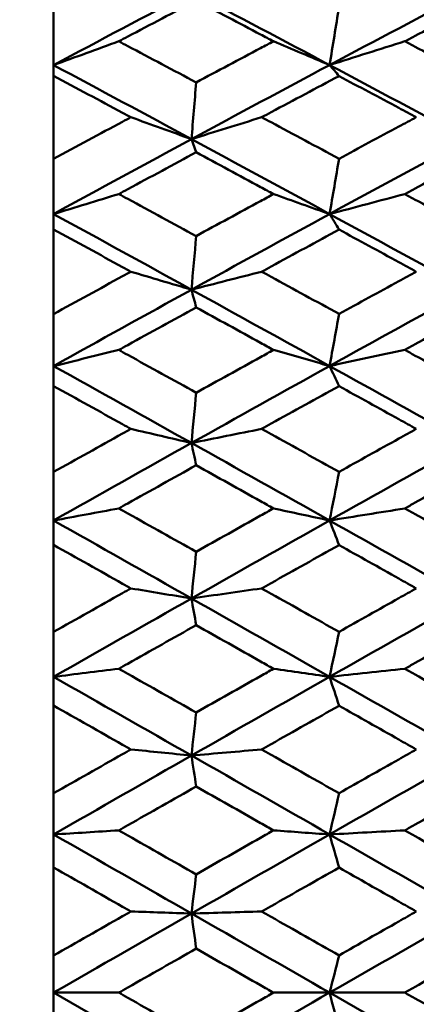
# Model space of a CAD drawing. Header units: millimetres. Extents: x 188 to 1913, y 148 to 2839.
# Tile 61 of 211: x 512.33 to 515.39, y 384.27 to 391.89. Entities that reach past the tile are written whole.
import ezdxf

# ---------------------------------------------------------------- set-up
doc = ezdxf.new("R2010")
doc.units = ezdxf.units.MM
doc.header["$LTSCALE"] = 10
doc.layers.add('Widoczne (ISO)', color=7, linetype='Continuous', lineweight=50)

msp = doc.modelspace()

# ---------------------------------------------------------------- linework, layer by layer
at = {"layer": 'Widoczne (ISO)'}
for p, q in [((512.5895, 391.5358), (512.5895, 391.9864)), ((512.5895, 391.4518), (512.5895, 391.5358)), ((512.5895, 391.4518), (512.5895, 390.8105)), ((513.6557, 390.9629), (513.6921, 390.8608)), ((512.5895, 390.3832), (512.5895, 390.8105)), ((512.5895, 390.2637), (512.5895, 390.3832)), ((512.5895, 390.2637), (512.5895, 389.6091)), ((512.5895, 389.2069), (512.5895, 389.6091)), ((512.5895, 389.0522), (512.5895, 389.2069)), ((512.5895, 389.0522), (512.5895, 388.387)), ((512.5895, 388.0113), (512.5895, 388.387)), ((512.5895, 387.8223), (512.5895, 388.0113)), ((512.5895, 387.8223), (512.5895, 387.149)), ((512.5895, 386.8014), (512.5895, 387.149)), ((512.5895, 386.5786), (512.5895, 386.8014)), ((512.5895, 386.5786), (512.5895, 385.9)), ((512.5895, 385.5818), (512.5895, 385.9)), ((512.5895, 385.3262), (512.5895, 385.5818)), ((512.5895, 385.3262), (512.5895, 384.6449)), ((512.5895, 384.3574), (512.5895, 384.6449)), ((513.0937, 384.3574), (512.5895, 384.3574)), ((512.5895, 384.0699), (512.5895, 384.3574)), ((514.2903, 384.3574), (514.7244, 384.3574)), ((515.306, 384.3574), (514.7244, 384.3574))]:
    msp.add_line(p, q, dxfattribs=at)
msp.add_circle((483.5571, 384.3574), 50, dxfattribs=at)
for points in [[(512.5895, 391.5358), (512.9447, 391.7258), (513.3001, 391.9145), (513.6557, 392.1019)], [(513.6557, 392.1019), (514.0118, 391.9144), (514.3681, 391.7258), (514.7244, 391.5362)], [(514.7244, 391.5362), (515.0811, 391.7263), (515.4378, 391.9151), (515.7945, 392.1027)], [(514.7244, 391.5362), (514.7487, 391.6866), (514.773, 391.8369), (514.7973, 391.9873)], [(513.0937, 391.7199), (512.9252, 391.6587), (512.7571, 391.5973), (512.5895, 391.5358)], [(514.2903, 391.7199), (514.4353, 391.6587), (514.5799, 391.5975), (514.7244, 391.5362)], [(515.306, 391.7199), (515.1117, 391.6589), (514.9178, 391.5976), (514.7244, 391.5362)], [(512.5895, 391.5358), (512.9447, 391.3458), (513.3001, 391.1548), (513.6557, 390.9629)], [(513.6557, 390.9629), (514.0118, 391.1552), (514.3681, 391.3463), (514.7244, 391.5362)], [(514.7244, 391.5362), (515.0811, 391.3463), (515.4378, 391.1554), (515.7945, 390.9635)], [(514.7244, 391.5362), (514.7487, 391.5078), (514.773, 391.4794), (514.7973, 391.451)], [(513.6557, 390.9629), (513.6679, 391.1093), (513.68, 391.2557), (513.6921, 391.4022)], [(513.1871, 391.1322), (513.3436, 391.0758), (513.4998, 391.0194), (513.6557, 390.9629)], [(514.1984, 391.1322), (514.0171, 391.0759), (513.8362, 391.0195), (513.6557, 390.9629)], [(512.5895, 390.3832), (512.9447, 390.5776), (513.3001, 390.7708), (513.6557, 390.9629)], [(513.6557, 390.9629), (514.0118, 390.7707), (514.3681, 390.5775), (514.7244, 390.3835)], [(514.7244, 390.3835), (515.0811, 390.578), (515.4378, 390.7713), (515.7945, 390.9635)], [(514.7244, 390.3835), (514.7487, 390.5262), (514.773, 390.6688), (514.7973, 390.8114)], [(513.0937, 390.5377), (512.9252, 390.4864), (512.7571, 390.4349), (512.5895, 390.3832)], [(514.2903, 390.5377), (514.4353, 390.4864), (514.5799, 390.435), (514.7244, 390.3835)], [(515.306, 390.5377), (515.1117, 390.4865), (514.9178, 390.4351), (514.7244, 390.3835)], [(512.5895, 390.3832), (512.9447, 390.1889), (513.3001, 389.9937), (513.6557, 389.7978)], [(513.6557, 389.7978), (514.0118, 389.9941), (514.3681, 390.1893), (514.7244, 390.3835)], [(514.7244, 390.3835), (515.0811, 390.1893), (515.4378, 389.9942), (515.7945, 389.7983)], [(514.7244, 390.3835), (514.7487, 390.3433), (514.773, 390.3031), (514.7973, 390.2628)], [(513.6557, 389.7978), (513.6679, 389.9362), (513.68, 390.0746), (513.6921, 390.2129)], [(513.1871, 389.9372), (513.3436, 389.8908), (513.4998, 389.8443), (513.6557, 389.7978)], [(514.1984, 389.9372), (514.0171, 389.8909), (513.8362, 389.8444), (513.6557, 389.7978)], [(512.5895, 389.2069), (512.9447, 389.4048), (513.3001, 389.6018), (513.6557, 389.7978)], [(513.6557, 389.7978), (514.0118, 389.6016), (514.3681, 389.4047), (514.7244, 389.2071)], [(513.6557, 389.7978), (513.6679, 389.752), (513.68, 389.7062), (513.6921, 389.6604)], [(514.7244, 389.2071), (515.0811, 389.4051), (515.4378, 389.6022), (515.7945, 389.7983)], [(514.7244, 389.2071), (514.7487, 389.3414), (514.773, 389.4757), (514.7973, 389.6101)], [(513.0937, 389.3312), (512.9252, 389.2899), (512.7571, 389.2484), (512.5895, 389.2069)], [(514.2903, 389.3312), (514.4353, 389.2899), (514.5799, 389.2485), (514.7244, 389.2071)], [(515.306, 389.3312), (515.1117, 389.29), (514.9178, 389.2486), (514.7244, 389.2071)], [(512.5895, 389.2069), (512.9447, 389.0089), (513.3001, 388.8104), (513.6557, 388.6113)], [(513.6557, 388.6113), (514.0118, 388.8107), (514.3681, 389.0093), (514.7244, 389.2071)], [(514.7244, 389.2071), (515.0811, 389.0093), (515.4378, 388.8108), (515.7945, 388.6117)], [(514.7244, 389.2071), (514.7487, 389.1552), (514.773, 389.1033), (514.7973, 389.0513)], [(513.6557, 388.6113), (513.6679, 388.741), (513.68, 388.8708), (513.6921, 389.0006)], [(513.1871, 388.7203), (513.3436, 388.684), (513.4998, 388.6476), (513.6557, 388.6113)], [(514.1984, 388.7203), (514.0171, 388.684), (513.8362, 388.6477), (513.6557, 388.6113)], [(512.5895, 388.0113), (512.9447, 388.2121), (513.3001, 388.4121), (513.6557, 388.6113)], [(513.6557, 388.6113), (514.0118, 388.4119), (514.3681, 388.2119), (514.7244, 388.0115)], [(513.6557, 388.6113), (513.6679, 388.5539), (513.68, 388.4964), (513.6921, 388.439)], [(514.7244, 388.0115), (515.0811, 388.2123), (515.4378, 388.4124), (515.7945, 388.6117)], [(514.7244, 388.0115), (514.7487, 388.137), (514.773, 388.2625), (514.7973, 388.388)], [(513.0937, 388.105), (512.9252, 388.0739), (512.7571, 388.0427), (512.5895, 388.0113)], [(514.2903, 388.105), (514.4353, 388.0739), (514.5799, 388.0427), (514.7244, 388.0115)], [(515.306, 388.105), (515.1117, 388.074), (514.9178, 388.0428), (514.7244, 388.0115)], [(512.5895, 388.0113), (512.9447, 387.8106), (513.3001, 387.6094), (513.6557, 387.4079)], [(513.6557, 387.4079), (514.0118, 387.6098), (514.3681, 387.811), (514.7244, 388.0115)], [(514.7244, 388.0115), (515.0811, 387.8109), (515.4378, 387.6098), (515.7945, 387.4082)], [(514.7244, 388.0115), (514.7487, 387.9481), (514.773, 387.8847), (514.7973, 387.8213)], [(513.6557, 387.4079), (513.6679, 387.5286), (513.68, 387.6493), (513.6921, 387.7699)], [(513.1871, 387.4861), (513.3436, 387.4601), (513.4998, 387.434), (513.6557, 387.4079)], [(514.1984, 387.4861), (514.0171, 387.4601), (513.8362, 387.4341), (513.6557, 387.4079)], [(512.5895, 386.8014), (512.9447, 387.0042), (513.3001, 387.2063), (513.6557, 387.4079)], [(513.6557, 387.4079), (514.0118, 387.2061), (514.3681, 387.004), (514.7244, 386.8015)], [(513.6557, 387.4079), (513.6679, 387.3391), (513.68, 387.2704), (513.6921, 387.2016)], [(514.7244, 386.8015), (515.0811, 387.0043), (515.4378, 387.2065), (515.7945, 387.4082)], [(514.7244, 386.8015), (514.7487, 386.9177), (514.773, 387.0338), (514.7973, 387.15)], [(513.0937, 386.8641), (512.9252, 386.8432), (512.7571, 386.8223), (512.5895, 386.8014)], [(512.5895, 386.8014), (512.9447, 386.5987), (513.3001, 386.3957), (513.6557, 386.1925)], [(513.6557, 386.1925), (514.0118, 386.396), (514.3681, 386.599), (514.7244, 386.8015)], [(514.2903, 386.8641), (514.4353, 386.8433), (514.5799, 386.8224), (514.7244, 386.8015)], [(515.306, 386.8641), (515.1117, 386.8433), (514.9178, 386.8224), (514.7244, 386.8015)], [(514.7244, 386.8015), (515.0811, 386.5989), (515.4378, 386.3959), (515.7945, 386.1927)], [(514.7244, 386.8015), (514.7487, 386.7269), (514.773, 386.6523), (514.7973, 386.5777)], [(513.6557, 386.1925), (513.6679, 386.3036), (513.68, 386.4147), (513.6921, 386.5258)], [(512.5895, 385.5818), (512.9447, 385.7858), (513.3001, 385.9894), (513.6557, 386.1925)], [(513.1871, 386.2396), (513.3436, 386.2239), (513.4998, 386.2082), (513.6557, 386.1925)], [(514.1984, 386.2396), (514.0171, 386.2239), (513.8362, 386.2083), (513.6557, 386.1925)], [(513.6557, 386.1925), (514.0118, 385.9891), (514.3681, 385.7856), (514.7244, 385.5819)], [(513.6557, 386.1925), (513.6679, 386.1127), (513.68, 386.0328), (513.6921, 385.9529)], [(514.7244, 385.5819), (515.0811, 385.7858), (515.4378, 385.9895), (515.7945, 386.1927)], [(514.7244, 385.5819), (514.7487, 385.6882), (514.773, 385.7946), (514.7973, 385.9009)], [(513.0937, 385.6132), (512.9252, 385.6028), (512.7571, 385.5923), (512.5895, 385.5818)], [(512.5895, 385.5818), (512.9447, 385.3779), (513.3001, 385.1739), (513.6557, 384.9699)], [(513.6557, 384.9699), (514.0118, 385.1742), (514.3681, 385.3782), (514.7244, 385.5819)], [(514.2903, 385.6132), (514.4353, 385.6028), (514.5799, 385.5923), (514.7244, 385.5819)], [(515.306, 385.6132), (515.1117, 385.6028), (514.9178, 385.5924), (514.7244, 385.5819)], [(514.7244, 385.5819), (515.0811, 385.378), (515.4378, 385.174), (515.7945, 384.97)], [(514.7244, 385.5819), (514.7487, 385.4963), (514.773, 385.4108), (514.7973, 385.3252)], [(513.6557, 384.9699), (513.6679, 385.071), (513.68, 385.1721), (513.6921, 385.2731)], [(512.5895, 384.3574), (512.9447, 384.5618), (513.3001, 384.766), (513.6557, 384.9699)], [(513.1871, 384.9856), (513.3436, 384.9804), (513.4998, 384.9752), (513.6557, 384.9699)], [(514.1984, 384.9856), (514.0171, 384.9804), (513.8362, 384.9752), (513.6557, 384.9699)], [(513.6557, 384.9699), (514.0118, 384.7657), (514.3681, 384.5615), (514.7244, 384.3574)], [(513.6557, 384.9699), (513.6679, 384.8793), (513.68, 384.7886), (513.6921, 384.698)], [(514.7244, 384.3574), (515.0811, 384.5617), (515.4378, 384.7659), (515.7945, 384.97)], [(514.7244, 384.3574), (514.7487, 384.4535), (514.773, 384.5497), (514.7973, 384.6458)], [(512.5895, 384.3574), (512.9447, 384.1531), (513.3001, 383.9489), (513.6557, 383.7449)], [(513.6557, 383.7449), (514.0118, 383.9491), (514.3681, 384.1533), (514.7244, 384.3574)], [(514.7244, 384.3574), (515.0811, 384.1531), (515.4378, 383.9489), (515.7945, 383.7448)], [(514.7244, 384.3574), (514.7487, 384.2613), (514.773, 384.1651), (514.7973, 384.069)]]:
    msp.add_open_spline(points, degree=3, dxfattribs=at)
for points, knots in [([(513.6921, 392.0355), (513.5158, 391.9429), (513.3396, 391.85), (513.1402, 391.7445), (513.1169, 391.7322), (513.0937, 391.7199)], [0.00523804, 0.00523804, 0.00523804, 0.00523804, 0.06606705, 0.06606705, 0.07409033, 0.07409033, 0.07409033, 0.07409033]), ([(514.2903, 391.7199), (514.2569, 391.7376), (514.2235, 391.7553), (514.024, 391.8607), (513.8581, 391.9482), (513.6921, 392.0355)], [0.04993807, 0.04993807, 0.04993807, 0.04993807, 0.0614821, 0.0614821, 0.11877783, 0.11877783, 0.11877783, 0.11877783]), ([(515.904, 392.0337), (515.73, 391.9428), (515.556, 391.8515), (515.3567, 391.7466), (515.3314, 391.7332), (515.306, 391.7199)], [0.01556037, 0.01556037, 0.01556037, 0.01556037, 0.07555527, 0.07555527, 0.08428623, 0.08428623, 0.08428623, 0.08428623]), ([(513.0937, 391.7199), (513.1169, 391.7076), (513.1401, 391.6953), (513.3396, 391.5896), (513.5158, 391.496), (513.6921, 391.4022)], [0.05804162, 0.05804162, 0.05804162, 0.05804162, 0.06605559, 0.06605559, 0.12689392, 0.12689392, 0.12689392, 0.12689392]), ([(513.6921, 391.4022), (513.858, 391.4906), (514.024, 391.5788), (514.2234, 391.6845), (514.2569, 391.7022), (514.2903, 391.7199)], [0.00418374, 0.00418374, 0.00418374, 0.00418374, 0.06147247, 0.06147247, 0.07302352, 0.07302352, 0.07302352, 0.07302352]), ([(515.306, 391.7199), (515.3313, 391.7066), (515.3566, 391.6933), (515.5559, 391.5882), (515.73, 391.4962), (515.904, 391.4039)], [0.06686277, 0.06686277, 0.06686277, 0.06686277, 0.07557848, 0.07557848, 0.13558897, 0.13558897, 0.13558897, 0.13558897]), ([(513.1871, 391.1322), (513.1656, 391.1437), (513.144, 391.1553), (512.9448, 391.262), (512.7671, 391.3571), (512.5895, 391.4518)], [0.05393723, 0.05393723, 0.05393723, 0.05393723, 0.06137399, 0.06137399, 0.12273355, 0.12273355, 0.12273355, 0.12273355]), ([(514.7973, 391.451), (514.6221, 391.3581), (514.447, 391.2649), (514.2474, 391.1583), (514.2229, 391.1453), (514.1984, 391.1322)], [0.01044349, 0.01044349, 0.01044349, 0.01044349, 0.07085106, 0.07085106, 0.07930241, 0.07930241, 0.07930241, 0.07930241]), ([(515.3948, 391.1322), (515.3497, 391.1563), (515.3046, 391.1804), (515.1054, 391.2869), (514.9513, 391.369), (514.7973, 391.451)], [0.04598621, 0.04598621, 0.04598621, 0.04598621, 0.06155279, 0.06155279, 0.11473062, 0.11473062, 0.11473062, 0.11473062]), ([(512.5895, 390.8105), (512.7671, 390.9065), (512.9448, 391.0021), (513.144, 391.109), (513.1655, 391.1206), (513.1871, 391.1322)], [0, 0, 0, 0, 0.06135239, 0.06135239, 0.06879633, 0.06879633, 0.06879633, 0.06879633]), ([(514.1984, 391.1322), (514.2228, 391.1191), (514.2473, 391.106), (514.4469, 390.9993), (514.6221, 390.9055), (514.7973, 390.8114)], [0.06241522, 0.06241522, 0.06241522, 0.06241522, 0.0708546, 0.0708546, 0.13127416, 0.13127416, 0.13127416, 0.13127416]), ([(514.7973, 390.8114), (514.9513, 390.8944), (515.1054, 390.9771), (515.3046, 391.0839), (515.3497, 391.108), (515.3948, 391.1322)], [0.00838421, 0.00838421, 0.00838421, 0.00838421, 0.06155515, 0.06155515, 0.07712864, 0.07712864, 0.07712864, 0.07712864]), ([(513.6921, 390.8608), (513.5158, 390.766), (513.3396, 390.6709), (513.1402, 390.5629), (513.1169, 390.5503), (513.0937, 390.5377)], [0.00523804, 0.00523804, 0.00523804, 0.00523804, 0.06606705, 0.06606705, 0.07409033, 0.07409033, 0.07409033, 0.07409033]), ([(514.2903, 390.5377), (514.2569, 390.5559), (514.2235, 390.5739), (514.024, 390.6818), (513.8581, 390.7714), (513.6921, 390.8608)], [0.04993807, 0.04993807, 0.04993807, 0.04993807, 0.0614821, 0.0614821, 0.11877783, 0.11877783, 0.11877783, 0.11877783]), ([(515.904, 390.859), (515.73, 390.7658), (515.556, 390.6724), (515.3567, 390.565), (515.3314, 390.5514), (515.306, 390.5377)], [0.01556037, 0.01556037, 0.01556037, 0.01556037, 0.07555527, 0.07555527, 0.08428623, 0.08428623, 0.08428623, 0.08428623]), ([(513.0937, 390.5377), (513.1169, 390.5252), (513.1401, 390.5126), (513.3396, 390.4045), (513.5158, 390.3088), (513.6921, 390.2129)], [0.05804162, 0.05804162, 0.05804162, 0.05804162, 0.06605559, 0.06605559, 0.12689392, 0.12689392, 0.12689392, 0.12689392]), ([(513.6921, 390.2129), (513.858, 390.3033), (514.024, 390.3935), (514.2234, 390.5015), (514.2569, 390.5196), (514.2903, 390.5377)], [0.00418374, 0.00418374, 0.00418374, 0.00418374, 0.06147247, 0.06147247, 0.07302352, 0.07302352, 0.07302352, 0.07302352]), ([(515.306, 390.5377), (515.3313, 390.5241), (515.3566, 390.5105), (515.5559, 390.403), (515.73, 390.309), (515.904, 390.2148)], [0.06686277, 0.06686277, 0.06686277, 0.06686277, 0.07557848, 0.07557848, 0.13558897, 0.13558897, 0.13558897, 0.13558897]), ([(513.1871, 389.9372), (513.1656, 389.949), (513.144, 389.9608), (512.9448, 390.0698), (512.7671, 390.1668), (512.5895, 390.2637)], [0.05393723, 0.05393723, 0.05393723, 0.05393723, 0.06137399, 0.06137399, 0.12273355, 0.12273355, 0.12273355, 0.12273355]), ([(514.7973, 390.2628), (514.6221, 390.1679), (514.447, 390.0727), (514.2474, 389.9639), (514.2229, 389.9506), (514.1984, 389.9372)], [0.01044349, 0.01044349, 0.01044349, 0.01044349, 0.07085106, 0.07085106, 0.07930241, 0.07930241, 0.07930241, 0.07930241]), ([(515.3948, 389.9372), (515.3497, 389.9619), (515.3046, 389.9865), (515.1054, 390.0952), (514.9513, 390.1791), (514.7973, 390.2628)], [0.04598621, 0.04598621, 0.04598621, 0.04598621, 0.06155279, 0.06155279, 0.11473062, 0.11473062, 0.11473062, 0.11473062]), ([(512.5895, 389.6091), (512.7671, 389.7069), (512.9448, 389.8045), (513.144, 389.9136), (513.1655, 389.9254), (513.1871, 389.9372)], [0, 0, 0, 0, 0.06135239, 0.06135239, 0.06879633, 0.06879633, 0.06879633, 0.06879633]), ([(514.1984, 389.9372), (514.2228, 389.9239), (514.2473, 389.9105), (514.4469, 389.8016), (514.6221, 389.7059), (514.7973, 389.6101)], [0.06241522, 0.06241522, 0.06241522, 0.06241522, 0.0708546, 0.0708546, 0.13127416, 0.13127416, 0.13127416, 0.13127416]), ([(514.7973, 389.6101), (514.9513, 389.6946), (515.1054, 389.779), (515.3046, 389.8879), (515.3497, 389.9126), (515.3948, 389.9372)], [0.00838421, 0.00838421, 0.00838421, 0.00838421, 0.06155515, 0.06155515, 0.07712864, 0.07712864, 0.07712864, 0.07712864]), ([(513.6921, 389.6604), (513.5158, 389.5637), (513.3396, 389.4668), (513.1402, 389.3568), (513.1169, 389.344), (513.0937, 389.3312)], [0.00523804, 0.00523804, 0.00523804, 0.00523804, 0.06606705, 0.06606705, 0.07409033, 0.07409033, 0.07409033, 0.07409033]), ([(514.2903, 389.3312), (514.2569, 389.3496), (514.2235, 389.3681), (514.024, 389.4779), (513.8581, 389.5692), (513.6921, 389.6604)], [0.04993807, 0.04993807, 0.04993807, 0.04993807, 0.0614821, 0.0614821, 0.11877783, 0.11877783, 0.11877783, 0.11877783]), ([(515.904, 389.6585), (515.73, 389.5635), (515.556, 389.4683), (515.3567, 389.359), (515.3314, 389.3451), (515.306, 389.3312)], [0.01556037, 0.01556037, 0.01556037, 0.01556037, 0.07555527, 0.07555527, 0.08428623, 0.08428623, 0.08428623, 0.08428623]), ([(513.0937, 389.3312), (513.1169, 389.3184), (513.1401, 389.3056), (513.3396, 389.1955), (513.5158, 389.0981), (513.6921, 389.0006)], [0.05804162, 0.05804162, 0.05804162, 0.05804162, 0.06605559, 0.06605559, 0.12689392, 0.12689392, 0.12689392, 0.12689392]), ([(513.6921, 389.0006), (513.858, 389.0925), (514.024, 389.1843), (514.2234, 389.2943), (514.2569, 389.3128), (514.2903, 389.3312)], [0.00418374, 0.00418374, 0.00418374, 0.00418374, 0.06147247, 0.06147247, 0.07302352, 0.07302352, 0.07302352, 0.07302352]), ([(515.306, 389.3312), (515.3313, 389.3173), (515.3566, 389.3035), (515.5559, 389.194), (515.73, 389.0983), (515.904, 389.0024)], [0.06686277, 0.06686277, 0.06686277, 0.06686277, 0.07557848, 0.07557848, 0.13558897, 0.13558897, 0.13558897, 0.13558897]), ([(513.1871, 388.7203), (513.1656, 388.7323), (513.144, 388.7442), (512.9448, 388.855), (512.7671, 388.9537), (512.5895, 389.0522)], [0.05393723, 0.05393723, 0.05393723, 0.05393723, 0.06137399, 0.06137399, 0.12273355, 0.12273355, 0.12273355, 0.12273355]), ([(514.7973, 389.0513), (514.6221, 388.9548), (514.447, 388.858), (514.2474, 388.7474), (514.2229, 388.7339), (514.1984, 388.7203)], [0.01044349, 0.01044349, 0.01044349, 0.01044349, 0.07085106, 0.07085106, 0.07930241, 0.07930241, 0.07930241, 0.07930241]), ([(515.3948, 388.7203), (515.3497, 388.7453), (515.3046, 388.7703), (515.1054, 388.8808), (514.9513, 388.9661), (514.7973, 389.0513)], [0.04598621, 0.04598621, 0.04598621, 0.04598621, 0.06155279, 0.06155279, 0.11473062, 0.11473062, 0.11473062, 0.11473062]), ([(512.5895, 388.387), (512.7671, 388.4863), (512.9448, 388.5854), (513.144, 388.6963), (513.1655, 388.7083), (513.1871, 388.7203)], [0, 0, 0, 0, 0.06135239, 0.06135239, 0.06879633, 0.06879633, 0.06879633, 0.06879633]), ([(514.1984, 388.7203), (514.2228, 388.7067), (514.2473, 388.6932), (514.4469, 388.5825), (514.6221, 388.4853), (514.7973, 388.388)], [0.06241522, 0.06241522, 0.06241522, 0.06241522, 0.0708546, 0.0708546, 0.13127416, 0.13127416, 0.13127416, 0.13127416]), ([(514.7973, 388.388), (514.9513, 388.4738), (515.1054, 388.5595), (515.3046, 388.6702), (515.3497, 388.6952), (515.3948, 388.7203)], [0.00838421, 0.00838421, 0.00838421, 0.00838421, 0.06155515, 0.06155515, 0.07712864, 0.07712864, 0.07712864, 0.07712864]), ([(513.6921, 388.439), (513.5158, 388.3409), (513.3396, 388.2426), (513.1402, 388.131), (513.1169, 388.118), (513.0937, 388.105)], [0.00523804, 0.00523804, 0.00523804, 0.00523804, 0.06606705, 0.06606705, 0.07409033, 0.07409033, 0.07409033, 0.07409033]), ([(514.2903, 388.105), (514.2569, 388.1237), (514.2235, 388.1424), (514.024, 388.2539), (513.8581, 388.3465), (513.6921, 388.439)], [0.04993807, 0.04993807, 0.04993807, 0.04993807, 0.0614821, 0.0614821, 0.11877783, 0.11877783, 0.11877783, 0.11877783]), ([(515.904, 388.4372), (515.73, 388.3407), (515.556, 388.2441), (515.3567, 388.1332), (515.3314, 388.1191), (515.306, 388.105)], [0.01556037, 0.01556037, 0.01556037, 0.01556037, 0.07555527, 0.07555527, 0.08428623, 0.08428623, 0.08428623, 0.08428623]), ([(513.0937, 388.105), (513.1169, 388.092), (513.1401, 388.0791), (513.3396, 387.9674), (513.5158, 387.8687), (513.6921, 387.7699)], [0.05804162, 0.05804162, 0.05804162, 0.05804162, 0.06605559, 0.06605559, 0.12689392, 0.12689392, 0.12689392, 0.12689392]), ([(513.6921, 387.7699), (513.858, 387.8631), (514.024, 387.9561), (514.2234, 388.0676), (514.2569, 388.0863), (514.2903, 388.105)], [0.00418374, 0.00418374, 0.00418374, 0.00418374, 0.06147247, 0.06147247, 0.07302352, 0.07302352, 0.07302352, 0.07302352]), ([(515.306, 388.105), (515.3313, 388.091), (515.3566, 388.0769), (515.5559, 387.9659), (515.73, 387.8689), (515.904, 387.7718)], [0.06686277, 0.06686277, 0.06686277, 0.06686277, 0.07557848, 0.07557848, 0.13558897, 0.13558897, 0.13558897, 0.13558897]), ([(513.1871, 387.4861), (513.1656, 387.4982), (513.144, 387.5103), (512.9448, 387.6225), (512.7671, 387.7224), (512.5895, 387.8223)], [0.05393723, 0.05393723, 0.05393723, 0.05393723, 0.06137399, 0.06137399, 0.12273355, 0.12273355, 0.12273355, 0.12273355]), ([(514.7973, 387.8213), (514.6221, 387.7235), (514.447, 387.6255), (514.2474, 387.5136), (514.2229, 387.4998), (514.1984, 387.4861)], [0.01044349, 0.01044349, 0.01044349, 0.01044349, 0.07085106, 0.07085106, 0.07930241, 0.07930241, 0.07930241, 0.07930241]), ([(515.3948, 387.4861), (515.3497, 387.5114), (515.3046, 387.5368), (515.1054, 387.6486), (514.9513, 387.735), (514.7973, 387.8213)], [0.04598621, 0.04598621, 0.04598621, 0.04598621, 0.06155279, 0.06155279, 0.11473062, 0.11473062, 0.11473062, 0.11473062]), ([(512.5895, 387.149), (512.7671, 387.2494), (512.9448, 387.3496), (513.144, 387.4618), (513.1655, 387.474), (513.1871, 387.4861)], [0, 0, 0, 0, 0.06135239, 0.06135239, 0.06879633, 0.06879633, 0.06879633, 0.06879633]), ([(514.1984, 387.4861), (514.2228, 387.4724), (514.2473, 387.4587), (514.4469, 387.3467), (514.6221, 387.2483), (514.7973, 387.15)], [0.06241522, 0.06241522, 0.06241522, 0.06241522, 0.0708546, 0.0708546, 0.13127416, 0.13127416, 0.13127416, 0.13127416]), ([(514.7973, 387.15), (514.9513, 387.2367), (515.1054, 387.3234), (515.3046, 387.4354), (515.3497, 387.4608), (515.3948, 387.4861)], [0.00838421, 0.00838421, 0.00838421, 0.00838421, 0.06155515, 0.06155515, 0.07712864, 0.07712864, 0.07712864, 0.07712864]), ([(513.6921, 387.2016), (513.5158, 387.1024), (513.3396, 387.003), (513.1402, 386.8903), (513.1169, 386.8772), (513.0937, 386.8641)], [0.00523804, 0.00523804, 0.00523804, 0.00523804, 0.06606705, 0.06606705, 0.07409033, 0.07409033, 0.07409033, 0.07409033]), ([(514.2903, 386.8641), (514.2569, 386.883), (514.2235, 386.9018), (514.024, 387.0144), (513.8581, 387.108), (513.6921, 387.2016)], [0.04993807, 0.04993807, 0.04993807, 0.04993807, 0.0614821, 0.0614821, 0.11877783, 0.11877783, 0.11877783, 0.11877783]), ([(515.904, 387.1997), (515.73, 387.1022), (515.556, 387.0045), (515.3567, 386.8925), (515.3314, 386.8783), (515.306, 386.8641)], [0.01556037, 0.01556037, 0.01556037, 0.01556037, 0.07555527, 0.07555527, 0.08428623, 0.08428623, 0.08428623, 0.08428623]), ([(513.0937, 386.8641), (513.1169, 386.851), (513.1401, 386.8378), (513.3396, 386.7251), (513.5158, 386.6255), (513.6921, 386.5258)], [0.05804162, 0.05804162, 0.05804162, 0.05804162, 0.06605559, 0.06605559, 0.12689392, 0.12689392, 0.12689392, 0.12689392]), ([(513.6921, 386.5258), (513.858, 386.6198), (514.024, 386.7136), (514.2234, 386.8263), (514.2569, 386.8452), (514.2903, 386.8641)], [0.00418374, 0.00418374, 0.00418374, 0.00418374, 0.06147247, 0.06147247, 0.07302352, 0.07302352, 0.07302352, 0.07302352]), ([(515.306, 386.8641), (515.3313, 386.8499), (515.3566, 386.8357), (515.5559, 386.7236), (515.73, 386.6257), (515.904, 386.5277)], [0.06686277, 0.06686277, 0.06686277, 0.06686277, 0.07557848, 0.07557848, 0.13558897, 0.13558897, 0.13558897, 0.13558897]), ([(513.1871, 386.2396), (513.1656, 386.2518), (513.144, 386.264), (512.9448, 386.3771), (512.7671, 386.4779), (512.5895, 386.5786)], [0.05393723, 0.05393723, 0.05393723, 0.05393723, 0.06137399, 0.06137399, 0.12273355, 0.12273355, 0.12273355, 0.12273355]), ([(514.7973, 386.5777), (514.6221, 386.4789), (514.447, 386.3801), (514.2474, 386.2673), (514.2229, 386.2534), (514.1984, 386.2396)], [0.01044349, 0.01044349, 0.01044349, 0.01044349, 0.07085106, 0.07085106, 0.07930241, 0.07930241, 0.07930241, 0.07930241]), ([(515.3948, 386.2396), (515.3497, 386.2651), (515.3046, 386.2906), (515.1054, 386.4034), (514.9513, 386.4906), (514.7973, 386.5777)], [0.04598621, 0.04598621, 0.04598621, 0.04598621, 0.06155279, 0.06155279, 0.11473062, 0.11473062, 0.11473062, 0.11473062]), ([(512.5895, 385.9), (512.7671, 386.0011), (512.9448, 386.102), (513.144, 386.2151), (513.1655, 386.2273), (513.1871, 386.2396)], [0, 0, 0, 0, 0.06135239, 0.06135239, 0.06879633, 0.06879633, 0.06879633, 0.06879633]), ([(514.1984, 386.2396), (514.2228, 386.2257), (514.2473, 386.2119), (514.4469, 386.0991), (514.6221, 386), (514.7973, 385.9009)], [0.06241522, 0.06241522, 0.06241522, 0.06241522, 0.0708546, 0.0708546, 0.13127416, 0.13127416, 0.13127416, 0.13127416]), ([(514.7973, 385.9009), (514.9513, 385.9883), (515.1054, 386.0756), (515.3046, 386.1885), (515.3497, 386.214), (515.3948, 386.2396)], [0.00838421, 0.00838421, 0.00838421, 0.00838421, 0.06155515, 0.06155515, 0.07712864, 0.07712864, 0.07712864, 0.07712864]), ([(513.6921, 385.9529), (513.5158, 385.853), (513.3396, 385.753), (513.1402, 385.6396), (513.1169, 385.6264), (513.0937, 385.6132)], [0.00523804, 0.00523804, 0.00523804, 0.00523804, 0.06606705, 0.06606705, 0.07409033, 0.07409033, 0.07409033, 0.07409033]), ([(514.2903, 385.6132), (514.2569, 385.6322), (514.2235, 385.6512), (514.024, 385.7645), (513.8581, 385.8587), (513.6921, 385.9529)], [0.04993807, 0.04993807, 0.04993807, 0.04993807, 0.0614821, 0.0614821, 0.11877783, 0.11877783, 0.11877783, 0.11877783]), ([(515.904, 385.9511), (515.73, 385.8528), (515.556, 385.7545), (515.3567, 385.6419), (515.3314, 385.6275), (515.306, 385.6132)], [0.01556037, 0.01556037, 0.01556037, 0.01556037, 0.07555527, 0.07555527, 0.08428623, 0.08428623, 0.08428623, 0.08428623]), ([(513.0937, 385.6132), (513.1169, 385.6), (513.1401, 385.5868), (513.3396, 385.4734), (513.5158, 385.3733), (513.6921, 385.2731)], [0.05804162, 0.05804162, 0.05804162, 0.05804162, 0.06605559, 0.06605559, 0.12689392, 0.12689392, 0.12689392, 0.12689392]), ([(513.6921, 385.2731), (513.858, 385.3675), (514.024, 385.4619), (514.2234, 385.5752), (514.2569, 385.5942), (514.2903, 385.6132)], [0.00418374, 0.00418374, 0.00418374, 0.00418374, 0.06147247, 0.06147247, 0.07302352, 0.07302352, 0.07302352, 0.07302352]), ([(515.306, 385.6132), (515.3313, 385.5989), (515.3566, 385.5846), (515.5559, 385.4719), (515.73, 385.3735), (515.904, 385.275)], [0.06686277, 0.06686277, 0.06686277, 0.06686277, 0.07557848, 0.07557848, 0.13558897, 0.13558897, 0.13558897, 0.13558897]), ([(513.1871, 384.9856), (513.1656, 384.9979), (513.144, 385.0102), (512.9448, 385.1237), (512.7671, 385.2249), (512.5895, 385.3262)], [0.05393723, 0.05393723, 0.05393723, 0.05393723, 0.06137399, 0.06137399, 0.12273355, 0.12273355, 0.12273355, 0.12273355]), ([(514.7973, 385.3252), (514.6221, 385.226), (514.447, 385.1267), (514.2474, 385.0134), (514.2229, 384.9995), (514.1984, 384.9856)], [0.01044349, 0.01044349, 0.01044349, 0.01044349, 0.07085106, 0.07085106, 0.07930241, 0.07930241, 0.07930241, 0.07930241]), ([(515.3948, 384.9856), (515.3497, 385.0113), (515.3046, 385.0369), (515.1054, 385.1501), (514.9513, 385.2377), (514.7973, 385.3252)], [0.04598621, 0.04598621, 0.04598621, 0.04598621, 0.06155279, 0.06155279, 0.11473062, 0.11473062, 0.11473062, 0.11473062]), ([(512.5895, 384.6449), (512.7671, 384.7462), (512.9448, 384.8475), (513.144, 384.9611), (513.1655, 384.9733), (513.1871, 384.9856)], [0, 0, 0, 0, 0.06135239, 0.06135239, 0.06879633, 0.06879633, 0.06879633, 0.06879633]), ([(514.1984, 384.9856), (514.2228, 384.9717), (514.2473, 384.9579), (514.4469, 384.8446), (514.6221, 384.7452), (514.7973, 384.6458)], [0.06241522, 0.06241522, 0.06241522, 0.06241522, 0.0708546, 0.0708546, 0.13127416, 0.13127416, 0.13127416, 0.13127416]), ([(514.7973, 384.6458), (514.9513, 384.7335), (515.1054, 384.8211), (515.3046, 384.9343), (515.3497, 384.96), (515.3948, 384.9856)], [0.00838421, 0.00838421, 0.00838421, 0.00838421, 0.06155515, 0.06155515, 0.07712864, 0.07712864, 0.07712864, 0.07712864]), ([(513.6921, 384.698), (513.5158, 384.5978), (513.3396, 384.4975), (513.1402, 384.3839), (513.1169, 384.3706), (513.0937, 384.3574)], [0.00523804, 0.00523804, 0.00523804, 0.00523804, 0.06606705, 0.06606705, 0.07409033, 0.07409033, 0.07409033, 0.07409033]), ([(514.2903, 384.3574), (514.2569, 384.3764), (514.2235, 384.3955), (514.024, 384.509), (513.8581, 384.6035), (513.6921, 384.698)], [0.04993807, 0.04993807, 0.04993807, 0.04993807, 0.0614821, 0.0614821, 0.11877783, 0.11877783, 0.11877783, 0.11877783]), ([(515.904, 384.6961), (515.73, 384.5976), (515.556, 384.499), (515.3567, 384.3861), (515.3314, 384.3718), (515.306, 384.3574)], [0.01556037, 0.01556037, 0.01556037, 0.01556037, 0.07555527, 0.07555527, 0.08428623, 0.08428623, 0.08428623, 0.08428623]), ([(513.0937, 384.3574), (513.1169, 384.3442), (513.1401, 384.331), (513.3396, 384.2174), (513.5158, 384.1171), (513.6921, 384.0168)], [0.05804162, 0.05804162, 0.05804162, 0.05804162, 0.06605559, 0.06605559, 0.12689392, 0.12689392, 0.12689392, 0.12689392]), ([(513.6921, 384.0168), (513.858, 384.1113), (514.024, 384.2058), (514.2234, 384.3193), (514.2569, 384.3384), (514.2903, 384.3574)], [0.00418374, 0.00418374, 0.00418374, 0.00418374, 0.06147247, 0.06147247, 0.07302352, 0.07302352, 0.07302352, 0.07302352]), ([(515.306, 384.3574), (515.3313, 384.3431), (515.3566, 384.3288), (515.5559, 384.2158), (515.73, 384.1173), (515.904, 384.0187)], [0.06686277, 0.06686277, 0.06686277, 0.06686277, 0.07557848, 0.07557848, 0.13558897, 0.13558897, 0.13558897, 0.13558897])]:
    msp.add_open_spline(points, degree=3, knots=knots, dxfattribs=at)

doc.saveas('drawing.dxf')
